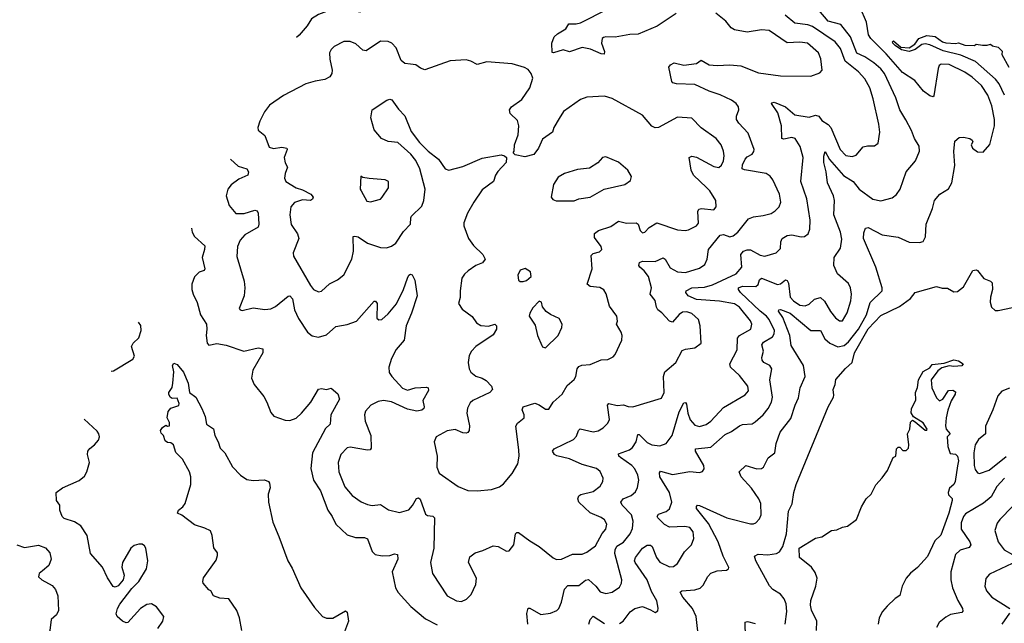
# Model space of a CAD drawing. Extents: x 1550320 to 1685906, y 509093 to 640511.
# Tile 164 of 256: x 1599094 to 1605293, y 612331 to 616134. Entities that reach past the tile are written whole.
import ezdxf

# ---------------------------------------------------------------- set-up
doc = ezdxf.new("R2010")
doc.units = 0

msp = doc.modelspace()

# ---------------------------------------------------------------- linework, layer by layer
at = {"layer": '0CON20XD'}
for points in [[(1600997, 616318.9), (1601005, 616320), (1601035, 616283.1), (1601095, 616267.3), (1601155, 616242.9), (1601231.2, 616201.2), (1601243.8, 616195), (1601246, 616185), (1601235, 616181.1), (1601173.3, 616193.3), (1601105, 616194.7), (1601025, 616184.6), (1600975, 616167.3), (1600931.1, 616138.9), (1600904, 616095), (1600854.4, 616035.6), (1600837.7, 616022.1)], [(1603226.9, 616173.1), (1603108.1, 616091.9), (1602987, 616043), (1602935, 616040.7), (1602844, 616024), (1602785, 616026), (1602768.8, 616021.2), (1602761.9, 616015), (1602756.7, 615985), (1602776.1, 615933.9), (1602773.6, 615916.4), (1602755, 615917.5), (1602688.7, 615948.7), (1602635, 615958.2), (1602555, 615930.5), (1602516.6, 615943.4), (1602455, 615924), (1602446.2, 615926.2), (1602444.3, 615985), (1602460, 616025), (1602480, 616045), (1602532.9, 616075), (1602551.5, 616108.5), (1602597.8, 616107.8), (1602625.2, 616114.8), (1602795, 616200.3)], [(1602870.2, 612329.8), (1602892.9, 612345), (1602937.3, 612402.7), (1602966, 612424), (1603015, 612437.8), (1603065, 612416.2), (1603095, 612400), (1603110.7, 612409.3), (1603113.3, 612426.7), (1603105, 612472.5), (1603072.7, 612532.7), (1603045, 612605.6), (1602969.1, 612715), (1602965.5, 612725), (1602970.5, 612745), (1603015.6, 612805), (1603045, 612822.7), (1603065, 612823.1), (1603075.6, 612815), (1603102.9, 612745), (1603125, 612716.9), (1603185, 612687.8), (1603211.3, 612688.7), (1603235, 612708), (1603279.3, 612780.7), (1603323.6, 612826.4), (1603338.5, 612865), (1603335, 612906.7), (1603314, 612935), (1603281.9, 612941.9), (1603185, 612937.1), (1603153.7, 612953.7), (1603111.9, 612995), (1603107.1, 613005), (1603115, 613019.4), (1603165, 613036.4), (1603185, 613053.1), (1603199.3, 613095), (1603185.9, 613155), (1603124.7, 613255), (1603121.2, 613278.8), (1603128.8, 613288.8), (1603205, 613268.5), (1603313.4, 613286.6), (1603375, 613281.4), (1603392.7, 613287.3), (1603404.2, 613305), (1603402.2, 613325), (1603348.2, 613415), (1603348.6, 613431.4), (1603445, 613441.5), (1603535, 613520.5), (1603575, 613540), (1603625, 613575.6), (1603645, 613584.4), (1603705, 613587.8), (1603725, 613599.5), (1603775, 613644.6), (1603806.6, 613683.4), (1603826.6, 613723.4), (1603832.8, 613755), (1603817.3, 613865), (1603829.4, 613935), (1603815.8, 613955), (1603780, 613975), (1603768.5, 613988.5), (1603766.2, 614005), (1603776, 614045), (1603766.4, 614085), (1603777.9, 614102.1), (1603833.3, 614135), (1603844.7, 614155), (1603846.9, 614175), (1603812.4, 614245), (1603795, 614266.5), (1603755, 614297.4), (1603632.1, 614415), (1603619.6, 614435), (1603620, 614445), (1603645, 614455.7), (1603727.8, 614452.2), (1603744.4, 614465), (1603752.7, 614495), (1603765, 614505.4), (1603865, 614464.6), (1603885, 614470), (1603915, 614494), (1603925, 614491.2), (1603934, 614474), (1603944.7, 614385), (1603965, 614361.8), (1604005, 614336.1), (1604039.1, 614330.9), (1604065, 614342.5), (1604097.6, 614372.4), (1604135, 614383.3), (1604160.6, 614360.6), (1604198.5, 614295), (1604229.5, 614255), (1604255, 614235.6), (1604275, 614235.8), (1604303.8, 614286.2), (1604326.6, 614363.4), (1604331.3, 614405), (1604325.4, 614445), (1604312.8, 614472.8), (1604243.2, 614533.2), (1604219.6, 614585), (1604222.7, 614635), (1604262.7, 614695), (1604271.1, 614751.1), (1604261.8, 614795), (1604219.6, 614905), (1604223.3, 614995), (1604218.2, 615025), (1604180.4, 615105), (1604172.5, 615175), (1604156, 615235), (1604156.4, 615273.6), (1604165, 615302.5), (1604192.2, 615252.2), (1604281.4, 615151.4), (1604340.9, 615115), (1604379.1, 615065), (1604465, 615002.9), (1604515, 614993.3), (1604587.6, 615012.4), (1604615, 615032.9), (1604638.1, 615065), (1604674.4, 615175), (1604734.5, 615245.5), (1604760, 615305), (1604757.9, 615337.9), (1604727.1, 615385), (1604708.6, 615435), (1604672.9, 615502.9), (1604635.3, 615565.3), (1604610.9, 615640.9), (1604538.5, 615795), (1604514.6, 615825), (1604471.9, 615861.9), (1604415, 615900.3), (1604363.5, 615923.5), (1604324.7, 616025), (1604263.4, 616103.4), (1604185, 616124.7), (1604125, 616192.7)], [(1604783, 614737), (1604797.5, 614765), (1604800.8, 614845), (1604841.1, 614945), (1604854.2, 614995), (1604886, 615035), (1604941.7, 615068.3), (1604963.1, 615105), (1604980.6, 615215), (1604974.3, 615304.3), (1604981.7, 615368.3), (1605009.2, 615390.8), (1605036.8, 615393.2), (1605075, 615385.4), (1605090.9, 615375), (1605094.5, 615365), (1605084, 615345), (1605092.5, 615325), (1605125, 615301.9), (1605160.8, 615299.2), (1605202, 615348), (1605231.3, 615465), (1605230.3, 615505), (1605215, 615590.8), (1605189, 615659), (1605148.4, 615718.4), (1605091.2, 615771.2), (1605045, 615803.3), (1604945, 615850.5), (1604895, 615854.4), (1604882.2, 615845), (1604875.6, 615825.6), (1604848.8, 615655), (1604845, 615647.5), (1604825, 615653.3), (1604785, 615683.3), (1604729.6, 615749.6), (1604651.7, 615801.7), (1604549.1, 615919.1), (1604453.4, 616015), (1604438.5, 616038.5), (1604425, 616117.5), (1604385, 616209.4)], [(1600421.5, 615255.9), (1600470.1, 615210.1), (1600523.8, 615195), (1600535.7, 615175), (1600530, 615155), (1600475, 615128.9), (1600425, 615093.3), (1600403.8, 615065), (1600394.5, 615025), (1600413.6, 614963.6), (1600455, 614913.6), (1600507.4, 614912.6), (1600575, 614932.9), (1600589.1, 614929.1), (1600595.6, 614915.6), (1600600.5, 614845), (1600595, 614826.2), (1600511.1, 614778.9), (1600481.5, 614745), (1600464.7, 614705.3), (1600461.1, 614641.1), (1600506.7, 614486.7), (1600511.8, 614445), (1600506.8, 614393.2), (1600476.2, 614315), (1600482.5, 614305), (1600495, 614301.2), (1600565, 614317.5), (1600638.2, 614308.2), (1600675, 614311.2), (1600705, 614326.5), (1600785, 614392.9), (1600795, 614394.2), (1600811.1, 614375), (1600824.4, 614305), (1600848.8, 614251.2), (1600905.6, 614165.6), (1600935, 614142.9), (1600975, 614133.1), (1601025, 614148.6), (1601085, 614201.4), (1601155, 614213.5), (1601215, 614235.5), (1601325, 614360), (1601335, 614361.2), (1601344.2, 614345), (1601343.3, 614253.3), (1601355, 614242), (1601375, 614244.3), (1601415, 614280.5), (1601466.3, 614343.7), (1601510.6, 614435), (1601535, 614506), (1601545, 614523.8), (1601555, 614530), (1601565, 614526.2), (1601582.2, 614492.2), (1601596.7, 614395), (1601561.8, 614285), (1601527.7, 614205), (1601515.6, 614115), (1601465, 614057.1), (1601435, 614000), (1601418.2, 613945), (1601420.2, 613910.2), (1601436.5, 613885), (1601505, 613813.1), (1601535, 613799.7), (1601585, 613813.7), (1601655, 613818.9), (1601666, 613815), (1601667.7, 613797.7), (1601632.5, 613735), (1601641.4, 613695), (1601638.6, 613685), (1601625, 613674.6), (1601595, 613668.5), (1601535, 613679.2), (1601435, 613725.9), (1601385, 613735.4), (1601350.9, 613729.1), (1601304.5, 613705.5), (1601271.7, 613668.3), (1601265.8, 613645), (1601268.6, 613605), (1601305.4, 613515), (1601308, 613435), (1601300, 613425), (1601285, 613422.2), (1601175, 613440), (1601155, 613436.5), (1601117.1, 613395), (1601099.2, 613345), (1601102.5, 613285), (1601141.5, 613191.5), (1601187.1, 613137.1), (1601245, 613097.3), (1601285, 613079.5), (1601314, 613074), (1601365, 613078.8), (1601415.3, 613045.3), (1601485, 613028.5), (1601543.4, 613046.6), (1601567.1, 613072.9), (1601592.4, 613117.6), (1601605, 613121.1), (1601615, 613114.3), (1601648.5, 613018.5), (1601660.9, 613010.9), (1601695, 613007.1), (1601706.5, 612995), (1601701.8, 612805), (1601680.5, 612715), (1601693.3, 612645), (1601785, 612504), (1601845, 612472.5), (1601875, 612468.8), (1601907.3, 612482.7), (1601937.3, 612512.7), (1601965.8, 612575), (1601970.8, 612615), (1601920.6, 612715), (1601928.9, 612751.1), (1601961.2, 612775), (1602010.2, 612789.8), (1602075, 612820), (1602105.7, 612815.7), (1602160, 612785), (1602175, 612787.5), (1602206, 612825), (1602215.8, 612894.2), (1602225, 612903.8), (1602235, 612904), (1602305, 612851.1), (1602365.4, 612815.4), (1602453, 612743), (1602474.3, 612734.3), (1602505, 612735.6), (1602575, 612766.2), (1602635, 612766.8), (1602665, 612779.5), (1602719.7, 612820.3), (1602762.1, 612897.9), (1602784, 612925), (1602791.2, 612955), (1602775, 612983.8), (1602755, 612998.6), (1602685, 613028.1), (1602614.3, 613095), (1602608.6, 613115), (1602615, 613133.8), (1602626.3, 613143.7), (1602705, 613162.1), (1602749.2, 613195), (1602766, 613225), (1602768, 613245), (1602748, 613288), (1602725, 613305.6), (1602635, 613331.5), (1602555, 613367.7), (1602476, 613386), (1602461.4, 613395), (1602449.2, 613415), (1602458.9, 613431.1), (1602579.9, 613490.1), (1602599.9, 613510.1), (1602613.3, 613546.7), (1602622.9, 613557.1), (1602705, 613537.7), (1602736.1, 613543.9), (1602768.3, 613561.7), (1602797.3, 613592.7), (1602807.9, 613615), (1602794.7, 613705), (1602803.3, 613715), (1602855, 613703.8), (1602895, 613707.9), (1602925, 613696.1), (1602955, 613694.6), (1603135, 613750), (1603151.1, 613785), (1603148, 613885), (1603156.2, 613915), (1603225, 613974.3), (1603265, 614050), (1603285, 614058.9), (1603345, 614067.1), (1603384, 614095), (1603377.8, 614205), (1603367.1, 614245), (1603325, 614282.2), (1603295, 614293.3), (1603268, 614292), (1603245, 614275.6), (1603205, 614228), (1603184.5, 614234.5), (1603137.2, 614287.2), (1603112.5, 614305), (1603102.8, 614322.8), (1603094.4, 614365), (1603064.5, 614405), (1603071.5, 614445), (1603053.1, 614515), (1603025, 614552.2), (1602998.1, 614575), (1602991.9, 614585), (1602996, 614605), (1603015, 614611.5), (1603095, 614609.6), (1603145, 614633.9), (1603157.2, 614625), (1603189.6, 614569.6), (1603235, 614544.4), (1603285, 614541.5), (1603375, 614569.1), (1603408.6, 614591.4), (1603422.9, 614625), (1603430, 614685), (1603505, 614777.1), (1603525, 614781.5), (1603565, 614766.4), (1603585, 614771.8), (1603615.6, 614795), (1603681.5, 614878.5), (1603715, 614892.2), (1603775, 614899.5), (1603825, 614913.1), (1603851.3, 614928.7), (1603876, 614955), (1603885.7, 614985), (1603877.1, 615035), (1603835.3, 615125.3), (1603818.7, 615148.7), (1603793.7, 615163.7), (1603656.8, 615186.8), (1603642.5, 615195), (1603645, 615220), (1603662.2, 615255), (1603675, 615270), (1603705, 615285.8), (1603717, 615303), (1603717.8, 615315), (1603679.4, 615419.4), (1603621.7, 615481.7), (1603607.3, 615505), (1603607.3, 615525), (1603621.5, 615565), (1603618.9, 615585), (1603605.6, 615605), (1603575, 615627.5), (1603505, 615660.4), (1603435, 615683.8), (1603345, 615724.5), (1603228.9, 615728.9), (1603206.7, 615735), (1603199.2, 615745), (1603180, 615835), (1603190.9, 615849.1), (1603215, 615862.5), (1603275, 615847.5), (1603355, 615858.5), (1603385, 615878), (1603435, 615848.8), (1603485.5, 615844.5), (1603565, 615848.5), (1603635, 615843.8), (1603745, 615799.1), (1603885, 615780.6), (1604075, 615776.9), (1604131.2, 615798.8), (1604146.2, 615815), (1604137.4, 615887.4), (1604122.5, 615925), (1604053.3, 615985), (1604005, 615992), (1603925, 615988.2), (1603812.5, 616065), (1603765, 616070), (1603675, 616055.8), (1603595, 616068.9), (1603572.4, 616082.4), (1603539.6, 616125), (1603477.9, 616175)], [(1602292.3, 612325), (1602287, 612393), (1602295, 612426), (1602305, 612425.8), (1602375, 612386), (1602435, 612394.6), (1602475, 612411.1), (1602489.4, 612425), (1602506, 612464), (1602524.2, 612545.8), (1602545, 612569.1), (1602615, 612570.4), (1602657.1, 612602.9), (1602675, 612606.4), (1602722.1, 612565), (1602748.7, 612528.7), (1602785, 612518.5), (1602825, 612527.3), (1602870.5, 612559.5), (1602883.8, 612585), (1602886.1, 612605), (1602841.6, 612771.6), (1602842.9, 612795), (1602853.3, 612816.7), (1602895, 612842.3), (1602937.1, 612895), (1602951.7, 612928.3), (1602957.5, 612975), (1602945.4, 613015), (1602887.5, 613075), (1602877.8, 613095), (1602894.3, 613115), (1602942.9, 613137.1), (1602971.1, 613158.9), (1602983.6, 613186.4), (1602992.4, 613232.4), (1602986.4, 613265), (1602967.7, 613305), (1602948.2, 613325), (1602875.7, 613375), (1602865.8, 613385), (1602865, 613398.8), (1602934, 613425), (1602951.7, 613438.3), (1602976.1, 613475), (1602985, 613520), (1602995, 613520), (1603045, 613471.1), (1603075, 613454.7), (1603125, 613448.5), (1603164, 613465), (1603201.8, 613515), (1603245, 613664.2), (1603275, 613720), (1603285, 613722), (1603292.1, 613712.1), (1603300.3, 613655), (1603315, 613613.5), (1603345, 613579.2), (1603375, 613570), (1603415, 613583.2), (1603444.5, 613605), (1603525, 613690.4), (1603660.5, 613769.5), (1603681.9, 613795), (1603678.9, 613825), (1603625, 613892.5), (1603568.6, 613945), (1603564.4, 613965), (1603611.8, 614055), (1603612.7, 614127.3), (1603626.5, 614143.5), (1603696.6, 614183.4), (1603703.5, 614215), (1603695, 614237.5), (1603625, 614321.8), (1603595, 614343.3), (1603500.3, 614360.3), (1603355, 614370.5), (1603302.7, 614395), (1603287.5, 614415), (1603289.2, 614425), (1603325, 614443.5), (1603405, 614448.9), (1603455.8, 614464.2), (1603605, 614533.3), (1603640, 614575), (1603634.4, 614655), (1603650, 614675), (1603675, 614684.6), (1603695, 614684.6), (1603755, 614651.2), (1603785, 614643.5), (1603856.7, 614665), (1603885, 614693.3), (1603886.5, 614735), (1603895.4, 614754.6), (1603926.2, 614775), (1603955, 614778.9), (1604014.4, 614765.6), (1604035, 614768.1), (1604057.1, 614785), (1604068.5, 614815), (1604071.7, 614871.7), (1604049.6, 615005), (1604011.8, 615115), (1604026.5, 615265), (1604006.9, 615335), (1603976, 615385), (1603955, 615391.1), (1603905, 615380.8), (1603892.5, 615385), (1603891.3, 615465), (1603866.2, 615546.2), (1603827.5, 615605), (1603830, 615610), (1603845, 615613.3), (1603915, 615585.4), (1603975, 615534.3), (1604065, 615518.7), (1604105, 615531.8), (1604125, 615525.5), (1604145, 615499.4), (1604185, 615474.4), (1604201.5, 615455), (1604258.9, 615315), (1604295, 615278.1), (1604335, 615270.8), (1604359.3, 615280.7), (1604405, 615332), (1604431.7, 615338.3), (1604475, 615338), (1604498, 615355), (1604508.9, 615425), (1604502.7, 615475), (1604467.7, 615635), (1604445.4, 615705), (1604415, 615761.8), (1604375, 615804.7), (1604291.5, 615871.5), (1604262.5, 615952.5), (1604227.8, 615995), (1604085, 616090.3), (1604055, 616101.8), (1603975, 616111), (1603912.3, 616162.3)], [(1605295, 615658.6), (1605259.9, 615729.9), (1605238.5, 615758.5), (1605111, 615871), (1605019.3, 615909.3), (1604907.8, 615937.8), (1604825, 615974.4), (1604795, 615980.6), (1604772.8, 615977.2), (1604732.5, 615945), (1604695, 615933.1), (1604645, 615944.4), (1604605, 615970), (1604591.9, 615985), (1604588.8, 615995), (1604595, 616000), (1604641.2, 615961.2), (1604695, 615956), (1604730, 615980), (1604755.8, 616015), (1604805, 616034.4), (1604857.3, 616027.3), (1604904, 615995), (1604925, 615987.5), (1604985, 615983.3), (1605005, 615987.5), (1605045, 615973.8), (1605105, 615970), (1605115, 615980), (1605155, 615972.5), (1605185, 615972.5), (1605205, 615980), (1605218.3, 615968.3), (1605255, 615960), (1605280, 615935), (1605277.5, 615915), (1605321.2, 615835)], [(1601975, 613165.6), (1602065, 613174.4), (1602115, 613190), (1602140.6, 613209.4), (1602195.4, 613274.6), (1602230, 613335), (1602238.9, 613385), (1602237.3, 613425), (1602217.5, 613572.5), (1602227.8, 613592.2), (1602270.8, 613625), (1602270.8, 613645), (1602258, 613675), (1602263.3, 613695), (1602337.9, 613717.9), (1602365, 613708), (1602405, 613680), (1602425, 613680), (1602452, 613725), (1602508.8, 613775), (1602541.2, 613828.8), (1602585, 613867.5), (1602596, 613885), (1602604.3, 613935), (1602615, 613949.2), (1602632.6, 613957.4), (1602685, 613962.2), (1602755, 613991.9), (1602797, 613993), (1602830.7, 614009.3), (1602843.3, 614025), (1602886, 614115), (1602887.1, 614145), (1602881.4, 614165), (1602850.6, 614215), (1602857.5, 614235), (1602853.8, 614265), (1602808.1, 614328.1), (1602786.4, 614406.4), (1602772.1, 614432.1), (1602746.8, 614446.8), (1602685, 614453.6), (1602667.9, 614467.9), (1602697.7, 614565), (1602692.7, 614647.3), (1602705, 614660), (1602745, 614671.4), (1602760, 614685), (1602754.2, 614705), (1602712.2, 614762.2), (1602713.8, 614786.2), (1602738, 614805), (1602815, 614831.8), (1602865, 614863.5), (1602915, 614852.9), (1602975, 614854.4), (1602987.1, 614845), (1603001.4, 614805), (1603015, 614792), (1603030, 614795), (1603058, 614825), (1603105, 614853.1), (1603235, 614810.9), (1603284.3, 614805.7), (1603305, 614810), (1603354.5, 614835.5), (1603367.2, 614852.8), (1603364.5, 614925), (1603370.5, 614939.5), (1603386.2, 614943.8), (1603463.3, 614936.7), (1603480, 614955), (1603477.8, 614995), (1603439.1, 615055), (1603417.4, 615077.4), (1603336.4, 615155), (1603322.3, 615185), (1603308.8, 615265), (1603325, 615272.9), (1603355, 615267.1), (1603465, 615208.5), (1603495, 615203.5), (1603512.6, 615217.4), (1603525.9, 615244.1), (1603529.6, 615275), (1603524.6, 615304.6), (1603510.5, 615345), (1603480, 615385), (1603385, 615452.5), (1603325, 615513.8), (1603235, 615518.8), (1603115, 615454), (1603095, 615452), (1603075, 615463.8), (1603015, 615532), (1602825, 615637.8), (1602775, 615652.7), (1602665, 615645.6), (1602625, 615630.6), (1602517.1, 615555), (1602490.7, 615510.7), (1602456.1, 615453.9), (1602448.8, 615425), (1602385, 615380), (1602361.4, 615325), (1602332, 615285), (1602275, 615270), (1602213, 615283), (1602200, 615295), (1602207.5, 615305), (1602208.8, 615345), (1602232.7, 615407.3), (1602237.1, 615465), (1602227.8, 615497.8), (1602181.7, 615541.7), (1602178.8, 615565), (1602191.2, 615585), (1602255, 615630), (1602306.4, 615703.6), (1602323.8, 615765), (1602315, 615794.2), (1602295, 615819.4), (1602272.2, 615832.2), (1602195, 615855.6), (1602035, 615868.8), (1601975, 615852), (1601935, 615872.5), (1601905, 615880), (1601805, 615874.4), (1601645, 615818), (1601617.3, 615827.3), (1601588.8, 615848.8), (1601555, 615853.8), (1601518.3, 615858.3), (1601495.8, 615875.8), (1601465, 615956.7), (1601436.2, 615985), (1601415, 615995.6), (1601365, 615999.2), (1601275, 615937.5), (1601255, 615942.5), (1601211.2, 615981.2), (1601175, 615996.9), (1601134.5, 615995.5), (1601074, 615965), (1601055, 615946.2), (1601045.6, 615925), (1601046.4, 615885), (1601061.1, 615815), (1601059.5, 615795), (1601047.3, 615772.7), (1601015, 615756.4), (1600955, 615747.3), (1600895, 615729.5), (1600755, 615655.5), (1600667.1, 615595), (1600635, 615552.5), (1600605.5, 615495), (1600593.1, 615455), (1600595, 615437.5), (1600637.1, 615405), (1600665, 615331.4), (1600692.1, 615322.1), (1600745, 615330.8), (1600775.8, 615325), (1600779.2, 615315), (1600759.1, 615265), (1600765, 615232.5), (1600780, 615205), (1600765.5, 615164.5), (1600762.2, 615135), (1600769.2, 615115), (1600835, 615075.4), (1600875, 615062.5), (1600928, 615035), (1600942, 615015), (1600937.9, 615002.1), (1600925.7, 614994.3), (1600875, 614998.8), (1600825, 614982.1), (1600801.5, 614955), (1600794.4, 614905), (1600804.5, 614844.5), (1600843.3, 614785), (1600851.5, 614755), (1600816.2, 614665), (1600818.8, 614645), (1600925, 614458.6), (1600944.3, 614435), (1600975, 614419.4), (1600995, 614423.1), (1601045, 614469.5), (1601095.4, 614494.6), (1601134.6, 614525.4), (1601185.6, 614625), (1601195.4, 614674.6), (1601192.9, 614767.1), (1601205, 614770.5), (1601225, 614765.4), (1601285, 614725.5), (1601315, 614714.5), (1601365, 614699.2), (1601404.1, 614695.9), (1601435, 614706), (1601462, 614725), (1601510.9, 614799.1), (1601555.6, 614845), (1601556.5, 614885), (1601561.9, 614895), (1601625, 614958), (1601639.1, 614995), (1601647.7, 615065), (1601614.2, 615194.2), (1601587.6, 615247.6), (1601557.3, 615287.3), (1601475, 615359.4), (1601415, 615366.9), (1601372, 615385), (1601325, 615440), (1601304.5, 615515), (1601314.3, 615565), (1601405, 615626), (1601425, 615632), (1601437.9, 615627.9), (1601479.7, 615569.7), (1601518.3, 615528.3), (1601559.2, 615429.3), (1601610.6, 615360.6), (1601640.9, 615330.9), (1601665, 615304.4), (1601732, 615255), (1601772, 615195), (1601795, 615185.8), (1601885, 615208.6), (1602005, 615262), (1602125, 615282.5), (1602147, 615277), (1602160, 615265), (1602157, 615233), (1602105, 615177.5), (1602090, 615155), (1602077.5, 615115), (1602005, 615061.2), (1601952.5, 614985), (1601912.5, 614915), (1601890.8, 614855), (1601890, 614835), (1601920, 614755), (1601951.7, 614711.7), (1602010.8, 614655), (1602024, 614625), (1602008.9, 614601.1), (1601965, 614585.6), (1601918.3, 614551.7), (1601895, 614530.8), (1601878.6, 614505), (1601866.9, 614425), (1601867, 614383), (1601856.2, 614345), (1601880.4, 614310.4), (1601943.5, 614263.5), (1601970.8, 614225), (1601997.8, 614207.8), (1602045, 614202.5), (1602085, 614215.7), (1602095.7, 614205), (1602095.5, 614184.5), (1602075, 614147.5), (1601965, 614074.2), (1601938, 614045), (1601925, 614017.5), (1601917.1, 613975), (1601923.1, 613935), (1601935, 613914.2), (1601965, 613888.1), (1602005, 613875.7), (1602030.2, 613860.2), (1602063.8, 613825), (1602071.2, 613805), (1602055, 613786), (1601946.7, 613735), (1601930.3, 613719.7), (1601914.4, 613685.6), (1601909.1, 613655), (1601925.6, 613574.4), (1601924.3, 613545.7), (1601915, 613533.3), (1601905, 613528.8), (1601885, 613532), (1601835, 613551.9), (1601785, 613544.3), (1601716.7, 613505), (1601704, 613475), (1601722.5, 613385), (1601720.5, 613315), (1601735, 613277.5), (1601855, 613193.3), (1601915, 613168.9), (1601975, 613165.6)], [(1602472.3, 614992.3), (1602585, 614992.5), (1602613.9, 615006.1), (1602685, 615016), (1602774.3, 615065.7), (1602903.9, 615096.1), (1602939.5, 615120.5), (1602946.7, 615145), (1602923.3, 615185), (1602865, 615236.2), (1602785, 615270), (1602762.5, 615265), (1602735, 615232), (1602680.9, 615199.1), (1602605, 615189.4), (1602523.3, 615165), (1602485, 615142), (1602455.7, 615095), (1602441.2, 615015), (1602451.7, 615001.7), (1602472.3, 614992.3)], [(1601305, 614986.2), (1601325, 614992.5), (1601365, 615003.8), (1601377.1, 615015), (1601416.9, 615075), (1601416.2, 615115), (1601395, 615125.8), (1601295, 615133.3), (1601255, 615140), (1601241.7, 615148.3), (1601238.8, 615065), (1601243.8, 615055), (1601280.7, 614990.7), (1601305, 614986.2)], [(1600175.5, 614821), (1600180, 614795), (1600195, 614767.5), (1600259.4, 614709.4), (1600258.9, 614685), (1600243.3, 614635), (1600260, 614565), (1600255, 614553.3), (1600225, 614543.8), (1600195, 614513.3), (1600177.7, 614467.7), (1600177.8, 614435), (1600185.6, 614405), (1600212.4, 614352.4), (1600233.4, 614273.4), (1600270.5, 614215), (1600273.3, 614185), (1600267.5, 614145), (1600273.8, 614095), (1600285, 614082.5), (1600335, 614093.8), (1600395, 614083.1), (1600505, 614045.7), (1600595, 614065.8), (1600625, 614060), (1600624.2, 614035), (1600561.2, 613925), (1600553.9, 613875), (1600569.5, 613835), (1600630.7, 613760.7), (1600650, 613725), (1600675, 613660), (1600695, 613636), (1600765, 613610), (1600795, 613607.8), (1600835, 613623.6), (1600868.8, 613655), (1600926.4, 613725), (1600975, 613806), (1600995, 613810), (1601025, 613804.3), (1601055, 613812.2), (1601097.3, 613777.3), (1601107.6, 613742.4), (1601052.8, 613645), (1601049.2, 613585), (1601020.6, 613559.4), (1600938.5, 613405), (1600927.2, 613307.2), (1600945, 613233.3), (1600987.8, 613165), (1601034.5, 613045), (1601062.2, 613005), (1601085.6, 612955), (1601155, 612888.6), (1601208.3, 612871.7), (1601265, 612872), (1601285, 612863.3), (1601314.4, 612784.4), (1601332.5, 612765), (1601375.8, 612755.8), (1601425, 612759.2), (1601455, 612769.2), (1601473.8, 612763.8), (1601474, 612735), (1601438.6, 612655), (1601460.6, 612555), (1601477.5, 612525), (1601556.4, 612436.4), (1601649.3, 612359.3), (1601722, 612322)], [(1603370.5, 612225), (1603353.6, 612375), (1603330, 612425), (1603269.1, 612495), (1603253.2, 612526.8), (1603263.8, 612536.2), (1603345, 612542.5), (1603377.2, 612552.8), (1603398, 612572), (1603426.7, 612626.7), (1603445, 612647.1), (1603485, 612662.9), (1603545, 612666.7), (1603556.2, 612673.8), (1603558, 612682), (1603523.8, 612753.8), (1603492, 612845), (1603430.5, 612960.5), (1603356, 613055), (1603355, 613067.5), (1603362.5, 613075), (1603375, 613074.2), (1603545.6, 612995.6), (1603695, 612957.8), (1603715, 612957.5), (1603728.8, 612965), (1603750.9, 612989.1), (1603761.4, 613015), (1603759.6, 613085), (1603748.5, 613115), (1603702.3, 613182.3), (1603635.6, 613255), (1603624.2, 613285), (1603665, 613325.8), (1603735, 613303.8), (1603763.6, 613306.4), (1603777.1, 613315), (1603805.5, 613374.5), (1603848.1, 613405), (1603856.4, 613465), (1603880.9, 613535), (1603949.1, 613620.9), (1603975.6, 613705), (1603998.3, 613751.7), (1604006.9, 613815), (1604039.2, 613885), (1604028.9, 613955), (1603950.5, 614080.5), (1603942.4, 614145), (1603897.7, 614257.7), (1603871.7, 614298.3), (1603873.3, 614306.7), (1603885, 614307.3), (1603945, 614284.3), (1604075, 614176.1), (1604135, 614175.7), (1604162.5, 614122.5), (1604195, 614095.4), (1604245, 614073.9), (1604285, 614081.3), (1604312.8, 614105), (1604375.2, 614185), (1604424.8, 614275), (1604448.5, 614351.5), (1604524.4, 614425.6), (1604524.4, 614445), (1604484.3, 614575), (1604406.7, 614755), (1604408.3, 614791.7), (1604419.4, 614820.6), (1604435, 614824.4), (1604525, 614779.4), (1604625, 614763.5), (1604695, 614731.5), (1604759.7, 614730.3), (1604783, 614737)], [(1602265, 614483.8), (1602285, 614490), (1602313.3, 614515), (1602310, 614545), (1602276.7, 614566.7), (1602246, 614555), (1602229.4, 614525), (1602235, 614493.3), (1602245, 614483.8), (1602265, 614483.8)], [(1603914.3, 612325.7), (1603923.6, 612406.4), (1603918.8, 612455), (1603907.3, 612485), (1603884.4, 612515), (1603835.3, 612545.3), (1603815, 612567.8), (1603727.8, 612725), (1603721.2, 612755), (1603743.2, 612766.8), (1603805, 612763.2), (1603857.9, 612772.1), (1603878, 612782), (1603898.9, 612815), (1603921.2, 612895), (1603935, 613037.5), (1603956.4, 613083.6), (1603967.1, 613155), (1603981.9, 613205), (1604184.8, 613695.2), (1604217.7, 613755), (1604219.3, 613769.3), (1604216, 613805), (1604228.7, 613835), (1604233.3, 613866.7), (1604292.8, 613937.2), (1604335.8, 613975), (1604350, 614035), (1604435, 614186.1), (1604515, 614269.6), (1604633.3, 614326.7), (1604701.8, 614378.2), (1604731.2, 614415), (1604865, 614453.8), (1604902.3, 614442.3), (1604935, 614442.5), (1604975, 614420), (1604998.8, 614421.2), (1605035, 614450), (1605095, 614554), (1605115, 614558), (1605125, 614553.8), (1605163, 614503), (1605205.6, 614485.6), (1605215.7, 614475.7), (1605219.4, 614435), (1605205.4, 614385), (1605204.7, 614355), (1605213.2, 614323.2), (1605235, 614302.3), (1605255, 614301.2), (1605345, 614321.1)], [(1602405, 614067.5), (1602485, 614143.8), (1602507.8, 614195), (1602508.6, 614215), (1602491.4, 614251.4), (1602435, 614275.8), (1602408.8, 614295), (1602386.7, 614325), (1602380, 614355), (1602365, 614360), (1602325, 614318.8), (1602305.8, 614285), (1602302.5, 614265), (1602339.7, 614209.7), (1602353.7, 614143.7), (1602380.5, 614080.5), (1602385, 614072.5), (1602405, 614067.5)], [(1599670.3, 613920.5), (1599685, 613922.5), (1599806, 613995), (1599817.5, 614015), (1599799.2, 614075), (1599809.2, 614095), (1599845, 614130), (1599859.2, 614175), (1599857.5, 614207.5), (1599843.4, 614229)], [(1600492.9, 612285), (1600477.9, 612365), (1600461.7, 612411.7), (1600410, 612485), (1600355, 612490), (1600314.3, 612504.3), (1600296.7, 612536.7), (1600285, 612542.5), (1600250, 612585), (1600246.7, 612595), (1600252.3, 612617.7), (1600330.7, 612729.3), (1600340.7, 612759.3), (1600338.8, 612775), (1600317.3, 612807.3), (1600305.9, 612884.1), (1600295, 612913.3), (1600260.9, 612930.9), (1600195, 612950.8), (1600115, 613013.3), (1600087.5, 613025), (1600093.3, 613045), (1600122.5, 613065), (1600136.7, 613085), (1600172, 613205), (1600172, 613255), (1600163.8, 613285), (1600120, 613365), (1600076.4, 613406.4), (1600063.3, 613455), (1600045, 613468.8), (1600025, 613471.2), (1600010.7, 613480.7), (1600000, 613515), (1599985, 613530), (1599980, 613545), (1599992.5, 613565), (1600015, 613580), (1600025, 613572.5), (1600037.5, 613575), (1600037, 613597), (1600022.5, 613625), (1600030, 613665), (1600045, 613687.5), (1600089.3, 613700.7), (1600096.1, 613703.9), (1600097.5, 613715), (1600085, 613750), (1600055, 613747.5), (1600042.5, 613755), (1600032.5, 613775), (1600033.9, 613786.1), (1600054.3, 613815.7), (1600059.2, 613845), (1600063.8, 613915), (1600056.2, 613955), (1600065, 613970), (1600085, 613961.2), (1600125, 613913.8), (1600155.5, 613845), (1600164, 613785), (1600204, 613755), (1600242, 613685), (1600262.9, 613635), (1600270, 613585), (1600315.5, 613555.5), (1600323.1, 613515), (1600344.4, 613475), (1600355.8, 613435), (1600385, 613404.3), (1600435, 613317.5), (1600483.6, 613263.6), (1600525, 613238.1), (1600565, 613230), (1600635, 613236), (1600661.2, 613225), (1600668, 613215), (1600670.8, 613185), (1600659.4, 613145), (1600660.4, 613095), (1600687.5, 612967.5), (1600725, 612877.5), (1600782, 612725), (1600809.1, 612679.1), (1600865.3, 612555), (1600949.9, 612429.9), (1601001.4, 612375), (1601025.5, 612364.5), (1601066.2, 612363.8), (1601145, 612410), (1601155, 612402.5), (1601164, 612345), (1601126.2, 612245)], [(1604109.8, 612285), (1604112.6, 612345), (1604079.7, 612415), (1604072.7, 612445), (1604074.4, 612475.6), (1604106.7, 612565), (1604113.8, 612615), (1604101.7, 612651.7), (1604080, 612685), (1604003.8, 612745), (1604002.5, 612805), (1604105, 612866.7), (1604143.6, 612876.4), (1604205, 612916.2), (1604239.3, 612920.7), (1604275, 612937.5), (1604305, 612942.5), (1604362.5, 612985), (1604393.3, 613065), (1604423.8, 613115), (1604454.2, 613145.8), (1604485, 613203.8), (1604525, 613246.7), (1604557, 613293), (1604592.5, 613375), (1604610, 613385), (1604615, 613430), (1604625, 613440), (1604635, 613440), (1604655, 613420), (1604675, 613420), (1604690, 613435), (1604692.5, 613455), (1604682.5, 613525), (1604697.5, 613555), (1604701.7, 613598.3), (1604715, 613610), (1604730.7, 613600.7), (1604795, 613548.8), (1604805, 613547.5), (1604806.7, 613553.3), (1604782.5, 613595), (1604721.7, 613631.7), (1604707.1, 613657.1), (1604708.6, 613681.4), (1604735, 613740), (1604733.3, 613785), (1604745.8, 613815.8), (1604752.5, 613865), (1604782.1, 613917.9), (1604825, 613941.4), (1604839.3, 613960.7), (1604915, 613970.8), (1604975, 613991.2), (1605005, 613984.3), (1605033.8, 613965), (1605025, 613952.5), (1604975, 613948.6), (1604945, 613952.9), (1604900.2, 613939.8), (1604875, 613922), (1604832.9, 613865), (1604836.2, 613815), (1604865, 613752.5), (1604885, 613732.5), (1604905, 613742.5), (1604941.7, 613798.3), (1604969.3, 613799.3), (1604985, 613790), (1604984, 613775), (1604958.3, 613731.7), (1604936.9, 613673.1), (1604926.1, 613626.1), (1604923.5, 613575), (1604927.5, 613555), (1604952.5, 613525), (1604934, 613505), (1604936.7, 613445), (1604951.7, 613401.7), (1604985, 613397.5), (1604998.8, 613385), (1605004.2, 613355), (1604997.6, 613322.4), (1604984, 613225), (1604975, 613206.7), (1604947.7, 613182.3), (1604939.2, 613155), (1604940.9, 613140.9), (1604965, 613116.7), (1604965.6, 613105), (1604944.6, 613025), (1604893.9, 612886.1), (1604855, 612850.6), (1604808.6, 612751.4), (1604746.2, 612683.8), (1604701.9, 612648.1), (1604675.3, 612615), (1604649.1, 612565), (1604634.5, 612505.5), (1604605, 612487.5), (1604555, 612439.7), (1604526.6, 612405), (1604505.2, 612365), (1604498.8, 612325)], [(1605325, 613811.5), (1605276.4, 613793.6), (1605252.9, 613765), (1605220.6, 613675), (1605175, 613573.3), (1605173.5, 613525), (1605130, 613490), (1605110.4, 613455), (1605102, 613405), (1605103.6, 613325), (1605110.2, 613300.2), (1605125, 613278.8), (1605136, 613276), (1605197.1, 613295), (1605305, 613381.4)], [(1599965, 612298), (1599995.8, 612345), (1600001.2, 612375), (1599956, 612435), (1599925, 612453.1), (1599895, 612449.1), (1599855.3, 612424.7), (1599775, 612336.2), (1599765, 612334), (1599742.5, 612345), (1599707.5, 612375), (1599702, 612392), (1599710, 612425), (1599725, 612452.5), (1599799.8, 612550.2), (1599845, 612595.7), (1599892.9, 612675), (1599901.4, 612725), (1599887.5, 612805), (1599879.1, 612819.1), (1599865, 612830), (1599845, 612830), (1599815, 612822), (1599794.2, 612805), (1599740.8, 612715), (1599738, 612685), (1599752, 612635), (1599745.6, 612604.4), (1599715, 612566.7), (1599695, 612560), (1599683, 612563), (1599647.3, 612617.3), (1599615.4, 612685.4), (1599540.3, 612770.3), (1599518.6, 612885), (1599479.2, 612945), (1599439.8, 612969.8), (1599375, 612992.5), (1599362, 613005), (1599346.2, 613045), (1599346.2, 613075), (1599325.9, 613105.9), (1599324, 613155), (1599364.5, 613185.5), (1599468.3, 613231.7), (1599501.7, 613258.3), (1599517.5, 613285), (1599534.2, 613345), (1599522, 613395), (1599523.8, 613415), (1599535, 613433.3), (1599565, 613456), (1599590, 613485), (1599596, 613505), (1599592, 613525), (1599581.7, 613541.7), (1599500.7, 613618)], [(1605293.3, 613245), (1605246.7, 613193.3), (1605211, 613129), (1605161.4, 613088.6), (1605048.8, 613021.2), (1605035.4, 613005), (1605020.4, 612965), (1605022.3, 612925), (1605076.6, 612845), (1605082.7, 612825), (1605072, 612808), (1605015, 612791.1), (1604985, 612763.8), (1604956.7, 612655), (1604955.6, 612605.6), (1604967.5, 612555), (1605000.7, 612475), (1605030, 612425), (1605032, 612408), (1605025, 612400), (1604955, 612386), (1604925, 612370.8), (1604883.2, 612336.8), (1604866.2, 612305)], [(1605345, 613066.5), (1605264.4, 612985), (1605248.3, 612961.7), (1605232.9, 612915), (1605253.3, 612845), (1605292.2, 612795), (1605345, 612764.6)], [(1599076, 612825), (1599125, 612809.6), (1599213.3, 612823.3), (1599256.1, 612806.1), (1599284.4, 612775), (1599293.6, 612735), (1599278.5, 612695), (1599238.2, 612661.8), (1599217.8, 612645), (1599212.9, 612625), (1599234.2, 612605), (1599299.8, 612569.8), (1599320.6, 612545), (1599334.5, 612504.5), (1599338.6, 612411.4), (1599326.7, 612385), (1599292, 612355), (1599284.5, 612285), (1599215, 612137.8), (1599170.4, 612069.6), (1599140.9, 612039.1), (1599106, 612015), (1599092.5, 611995)], [(1605377.1, 612725), (1605198.7, 612641.3), (1605176.8, 612613.2), (1605170.6, 612565), (1605181.4, 612535), (1605215, 612495.7), (1605328.1, 612425)], [(1602677.1, 612325), (1602685.4, 612355), (1602705, 612377.1), (1602775, 612329.1)], [(1605325.6, 612395), (1605277.8, 612325)], [(1603663.8, 612245), (1603661.2, 612338.8), (1603676.7, 612343.3), (1603725, 612330)]]:
    msp.add_lwpolyline(points, dxfattribs=at)

doc.saveas('drawing.dxf')
